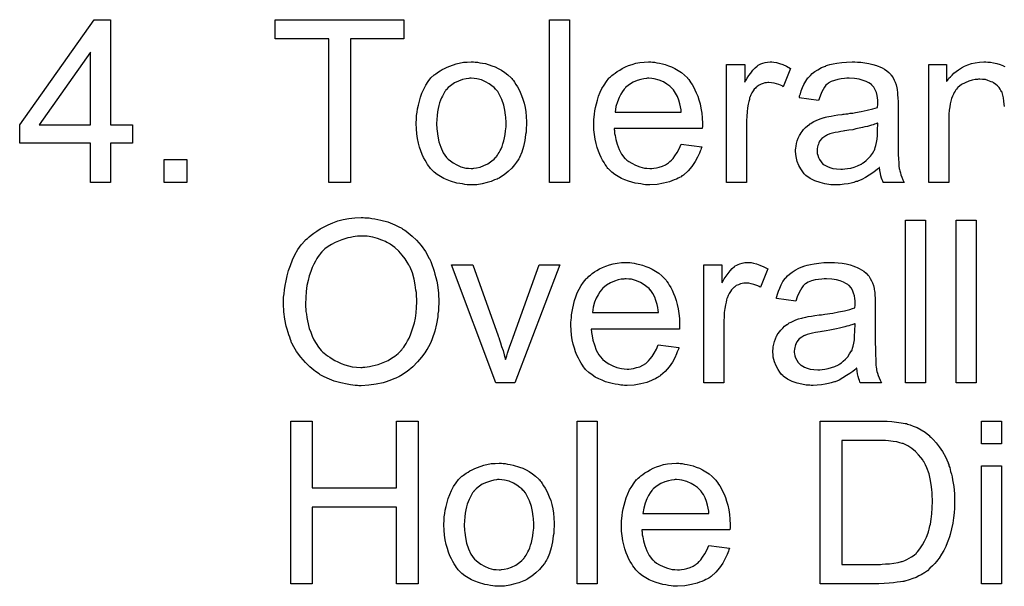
# Model space of a CAD drawing. Extents: x -2.2 to 8.3, y -2.9 to 5.2.
# Tile 139 of 205: x 3.222 to 3.707, y 1.167 to 1.446. Entities that reach past the tile are written whole.
import ezdxf

# ---------------------------------------------------------------- set-up
doc = ezdxf.new("R2010")
doc.units = 0
doc.layers.add('acc-ni-360-20-in-a_document', color=1, linetype='CONTINUOUS')

msp = doc.modelspace()

# ---------------------------------------------------------------- linework, layer by layer
at = {"layer": 'acc-ni-360-20-in-a_document', "color": 1}
for points in [[(3.26636, 1.394558), (3.277235, 1.394558), (3.277235, 1.385534), (3.26636, 1.385534), (3.26636, 1.366328), (3.256525, 1.366328), (3.256525, 1.385534), (3.2217, 1.385534), (3.2217, 1.394558), (3.258376, 1.446392), (3.26636, 1.446392), (3.26636, 1.394558)], [(3.410985, 1.436905), (3.384605, 1.436905), (3.384605, 1.366328), (3.373961, 1.366328), (3.373961, 1.436905), (3.347581, 1.436905), (3.347581, 1.446392), (3.410985, 1.446392), (3.410985, 1.436905)], [(3.492553, 1.366328), (3.482719, 1.366328), (3.482719, 1.446392), (3.492553, 1.446392), (3.492553, 1.366328)], [(3.256525, 1.430425), (3.231303, 1.394558), (3.256525, 1.394558), (3.256525, 1.430425)], [(3.446157, 1.425566), (3.447199, 1.42545), (3.448356, 1.425219), (3.449628, 1.424987), (3.451133, 1.424756), (3.454256, 1.423715), (3.455876, 1.423136), (3.457496, 1.422326), (3.459116, 1.421516), (3.460736, 1.42036), (3.46224, 1.419203), (3.463744, 1.417814), (3.46386, 1.417698), (3.464091, 1.417467), (3.464438, 1.417004), (3.464901, 1.416426), (3.465479, 1.415616), (3.466174, 1.414574), (3.466868, 1.413418), (3.467562, 1.412145), (3.468256, 1.410756), (3.46895, 1.409021), (3.469645, 1.407285), (3.470223, 1.405319), (3.470686, 1.403236), (3.471033, 1.401038), (3.471264, 1.398724), (3.47138, 1.396178), (3.47138, 1.396062), (3.47138, 1.395715), (3.47138, 1.395137), (3.47138, 1.394327), (3.471264, 1.393401), (3.471149, 1.392244), (3.471149, 1.391087), (3.470917, 1.389815), (3.47057, 1.386922), (3.469876, 1.38403), (3.469066, 1.381137), (3.467909, 1.378476), (3.467909, 1.37836), (3.467793, 1.378245), (3.467562, 1.377898), (3.467331, 1.377435), (3.466521, 1.376278), (3.465479, 1.374889), (3.464091, 1.37327), (3.462356, 1.37165), (3.460389, 1.37003), (3.458075, 1.368526), (3.457959, 1.368526), (3.457843, 1.36841), (3.457496, 1.368179), (3.456918, 1.367947), (3.456339, 1.367716), (3.455645, 1.367485), (3.453909, 1.36679), (3.451943, 1.366212), (3.449513, 1.365633), (3.446967, 1.365171), (3.444191, 1.365055), (3.443034, 1.365055), (3.442108, 1.365171), (3.441067, 1.365286), (3.43991, 1.365518), (3.438521, 1.365749), (3.437133, 1.36598), (3.434009, 1.366906), (3.432273, 1.3676), (3.430654, 1.368294), (3.429034, 1.36922), (3.427414, 1.370261), (3.42591, 1.371418), (3.424406, 1.372807), (3.42429, 1.372922), (3.424059, 1.373154), (3.423712, 1.373617), (3.423249, 1.374311), (3.42267, 1.375121), (3.422092, 1.376046), (3.421398, 1.377203), (3.420704, 1.378592), (3.420009, 1.380096), (3.419315, 1.381831), (3.418737, 1.383683), (3.418158, 1.385649), (3.417695, 1.387848), (3.417348, 1.390162), (3.417117, 1.392707), (3.417001, 1.395368), (3.417001, 1.3956), (3.417001, 1.396062), (3.417117, 1.396872), (3.417117, 1.398029), (3.417233, 1.399302), (3.417464, 1.400922), (3.417695, 1.402542), (3.418158, 1.404393), (3.418621, 1.406244), (3.419199, 1.408211), (3.419894, 1.410294), (3.420819, 1.412261), (3.421745, 1.414112), (3.423017, 1.415963), (3.42429, 1.417698), (3.42591, 1.419203), (3.426026, 1.419318), (3.426257, 1.419434), (3.42672, 1.419781), (3.427298, 1.420244), (3.427993, 1.420707), (3.428918, 1.421285), (3.429844, 1.421864), (3.431001, 1.422442), (3.432273, 1.423021), (3.433662, 1.423599), (3.436786, 1.42464), (3.440372, 1.42545), (3.442224, 1.425566), (3.444191, 1.425682), (3.445348, 1.425682), (3.446157, 1.425566)], [(3.533511, 1.425566), (3.534437, 1.42545), (3.535594, 1.425219), (3.536866, 1.424988), (3.53837, 1.42464), (3.539759, 1.424293), (3.541379, 1.423715), (3.542883, 1.423136), (3.544503, 1.422326), (3.546122, 1.421401), (3.547742, 1.42036), (3.549246, 1.419087), (3.550635, 1.417698), (3.55075, 1.417583), (3.550982, 1.417351), (3.551329, 1.416889), (3.551792, 1.416194), (3.55237, 1.415384), (3.552949, 1.414459), (3.553643, 1.413302), (3.554337, 1.411914), (3.555031, 1.410409), (3.555725, 1.40879), (3.556304, 1.406938), (3.556882, 1.404972), (3.557345, 1.402773), (3.557692, 1.400459), (3.557924, 1.39803), (3.558039, 1.395368), (3.558039, 1.395253), (3.558039, 1.39479), (3.558039, 1.39398), (3.557924, 1.392823), (3.514536, 1.392823), (3.514536, 1.392707), (3.514536, 1.39236), (3.514652, 1.391897), (3.514652, 1.391203), (3.514768, 1.390393), (3.514999, 1.389468), (3.515346, 1.387385), (3.51604, 1.385071), (3.516966, 1.382526), (3.518239, 1.380212), (3.519858, 1.378129), (3.519974, 1.378129), (3.52009, 1.377898), (3.520784, 1.377319), (3.521825, 1.376509), (3.523214, 1.375699), (3.525065, 1.374774), (3.527148, 1.373964), (3.529461, 1.373385), (3.530734, 1.37327), (3.532123, 1.373154), (3.533048, 1.373154), (3.53409, 1.37327), (3.535362, 1.373501), (3.536751, 1.373848), (3.53837, 1.374311), (3.539874, 1.375005), (3.541379, 1.375931), (3.541494, 1.376046), (3.542073, 1.376509), (3.542767, 1.377204), (3.543577, 1.378129), (3.544503, 1.379402), (3.545544, 1.381022), (3.546585, 1.382873), (3.547511, 1.385071), (3.557692, 1.383798), (3.557692, 1.383683), (3.557577, 1.383451), (3.557461, 1.382988), (3.557229, 1.382294), (3.556882, 1.3816), (3.556535, 1.380675), (3.55561, 1.378708), (3.554453, 1.376509), (3.552833, 1.374195), (3.550982, 1.371997), (3.548668, 1.369914), (3.548552, 1.369914), (3.548321, 1.369683), (3.547974, 1.369452), (3.547511, 1.369104), (3.546816, 1.368757), (3.546122, 1.36841), (3.545197, 1.367947), (3.544155, 1.367485), (3.542998, 1.367022), (3.541841, 1.366559), (3.538949, 1.365865), (3.535709, 1.365286), (3.532123, 1.365055), (3.53085, 1.365055), (3.53004, 1.365171), (3.528999, 1.365286), (3.527726, 1.365518), (3.526338, 1.365749), (3.524834, 1.365981), (3.521594, 1.366906), (3.519858, 1.3676), (3.518239, 1.368295), (3.516503, 1.36922), (3.514883, 1.370262), (3.513379, 1.371418), (3.511875, 1.372807), (3.511759, 1.372923), (3.511528, 1.373154), (3.511181, 1.373617), (3.510718, 1.374311), (3.51014, 1.375121), (3.509561, 1.376046), (3.508867, 1.377204), (3.508173, 1.378476), (3.507479, 1.37998), (3.506784, 1.3816), (3.506206, 1.383451), (3.505627, 1.385418), (3.505164, 1.387501), (3.504817, 1.389815), (3.504586, 1.392244), (3.50447, 1.39479), (3.50447, 1.394906), (3.50447, 1.395484), (3.50447, 1.396178), (3.504586, 1.397219), (3.504702, 1.398492), (3.504817, 1.399881), (3.505049, 1.4015), (3.505396, 1.40312), (3.506322, 1.406823), (3.5069, 1.408674), (3.507594, 1.410641), (3.50852, 1.412492), (3.509561, 1.414227), (3.510718, 1.415963), (3.511991, 1.417583), (3.512106, 1.417698), (3.512338, 1.41793), (3.512801, 1.418277), (3.513379, 1.418855), (3.514073, 1.419434), (3.514999, 1.420128), (3.51604, 1.420938), (3.517313, 1.421632), (3.518586, 1.422442), (3.52009, 1.423136), (3.52171, 1.423831), (3.523445, 1.424409), (3.525296, 1.424988), (3.527263, 1.425335), (3.529346, 1.425566), (3.531544, 1.425682), (3.532701, 1.425682), (3.533511, 1.425566)], [(3.593212, 1.425566), (3.594485, 1.425335), (3.595989, 1.424872), (3.597609, 1.424293), (3.59946, 1.423484), (3.601427, 1.422442), (3.59784, 1.413418), (3.597724, 1.413533), (3.597262, 1.413765), (3.596568, 1.414112), (3.595642, 1.414459), (3.594601, 1.414806), (3.593328, 1.415153), (3.592055, 1.415384), (3.590782, 1.4155), (3.590204, 1.4155), (3.589626, 1.415384), (3.588816, 1.415269), (3.588006, 1.415037), (3.586964, 1.41469), (3.585923, 1.414227), (3.584997, 1.413533), (3.584882, 1.413418), (3.584535, 1.413186), (3.584188, 1.412723), (3.583609, 1.412145), (3.583031, 1.411335), (3.582452, 1.410409), (3.581874, 1.409368), (3.581411, 1.408095), (3.581295, 1.407864), (3.581179, 1.40717), (3.580948, 1.406129), (3.580601, 1.40474), (3.580254, 1.403005), (3.580022, 1.401038), (3.579907, 1.398955), (3.579791, 1.396641), (3.579791, 1.366328), (3.569956, 1.366328), (3.569956, 1.424409), (3.578865, 1.424409), (3.578865, 1.415616), (3.578981, 1.415732), (3.579444, 1.416542), (3.580022, 1.417583), (3.580948, 1.418855), (3.581874, 1.420128), (3.582915, 1.421517), (3.583956, 1.422674), (3.584997, 1.423599), (3.585113, 1.423715), (3.58546, 1.423946), (3.586155, 1.424293), (3.586849, 1.42464), (3.587774, 1.424988), (3.588931, 1.425335), (3.590088, 1.425566), (3.591361, 1.425682), (3.592171, 1.425682), (3.593212, 1.425566)], [(3.634401, 1.425566), (3.636137, 1.42545), (3.638104, 1.425219), (3.640071, 1.424872), (3.642038, 1.424409), (3.643889, 1.423831), (3.64412, 1.423715), (3.644699, 1.423484), (3.645509, 1.423136), (3.64655, 1.422674), (3.647707, 1.421979), (3.648864, 1.421285), (3.649905, 1.42036), (3.650831, 1.419434), (3.650947, 1.419318), (3.651178, 1.418971), (3.651525, 1.418393), (3.651988, 1.417698), (3.652566, 1.416657), (3.653029, 1.415616), (3.653492, 1.414343), (3.653839, 1.412839), (3.653839, 1.412723), (3.653955, 1.412376), (3.65407, 1.411682), (3.654186, 1.410756), (3.654186, 1.409484), (3.654302, 1.40798), (3.654418, 1.406013), (3.654418, 1.403814), (3.654418, 1.390625), (3.654418, 1.390509), (3.654418, 1.390046), (3.654418, 1.389352), (3.654418, 1.388426), (3.654418, 1.387385), (3.654418, 1.386112), (3.654533, 1.383336), (3.654533, 1.380443), (3.654649, 1.377551), (3.654765, 1.376278), (3.654765, 1.375121), (3.65488, 1.37408), (3.654996, 1.37327), (3.654996, 1.373154), (3.655112, 1.372691), (3.655227, 1.371997), (3.655575, 1.371071), (3.655806, 1.37003), (3.656269, 1.368873), (3.656847, 1.3676), (3.657426, 1.366328), (3.647128, 1.366328), (3.647013, 1.366443), (3.646897, 1.366906), (3.646666, 1.367485), (3.646318, 1.36841), (3.645971, 1.369452), (3.64574, 1.370724), (3.645509, 1.372113), (3.645277, 1.373617), (3.645162, 1.373617), (3.645046, 1.373385), (3.644352, 1.372807), (3.64331, 1.371997), (3.641922, 1.370956), (3.640186, 1.369914), (3.638451, 1.368757), (3.6366, 1.367716), (3.634633, 1.366906), (3.634401, 1.366791), (3.633707, 1.366675), (3.632666, 1.366328), (3.631393, 1.365981), (3.629773, 1.365633), (3.627922, 1.365402), (3.62584, 1.365171), (3.623757, 1.365055), (3.622831, 1.365055), (3.622137, 1.365171), (3.621327, 1.365171), (3.620402, 1.365286), (3.618319, 1.365633), (3.616005, 1.366212), (3.61346, 1.367022), (3.611146, 1.368179), (3.609063, 1.369683), (3.608832, 1.369914), (3.608253, 1.370493), (3.607443, 1.371534), (3.606518, 1.372923), (3.605592, 1.374658), (3.604782, 1.376625), (3.604204, 1.379055), (3.604088, 1.380212), (3.603972, 1.3816), (3.603972, 1.381832), (3.603972, 1.382294), (3.604088, 1.383104), (3.604204, 1.384146), (3.604435, 1.385418), (3.604782, 1.386691), (3.605245, 1.388079), (3.605823, 1.389352), (3.605939, 1.389468), (3.606171, 1.38993), (3.606633, 1.390625), (3.607212, 1.391435), (3.607906, 1.39236), (3.608832, 1.393286), (3.609757, 1.394211), (3.610914, 1.395021), (3.61103, 1.395137), (3.611493, 1.395368), (3.612071, 1.395831), (3.612997, 1.396294), (3.614038, 1.396757), (3.615311, 1.397335), (3.616584, 1.397798), (3.618088, 1.398261), (3.618203, 1.398261), (3.618666, 1.398377), (3.61936, 1.398608), (3.620286, 1.398724), (3.621443, 1.398955), (3.622947, 1.399187), (3.624683, 1.399534), (3.626765, 1.399765), (3.626881, 1.399765), (3.627344, 1.399881), (3.627922, 1.399881), (3.628732, 1.399996), (3.629658, 1.400112), (3.630815, 1.400343), (3.632087, 1.400459), (3.633476, 1.400691), (3.636253, 1.401269), (3.639261, 1.401848), (3.641922, 1.402542), (3.643195, 1.402889), (3.644352, 1.403236), (3.644352, 1.403352), (3.644352, 1.403583), (3.644467, 1.404277), (3.644467, 1.405087), (3.644467, 1.40555), (3.644467, 1.405781), (3.644467, 1.405897), (3.644467, 1.406013), (3.644467, 1.406707), (3.644352, 1.407864), (3.64412, 1.409137), (3.643773, 1.410525), (3.643195, 1.411914), (3.6425, 1.413186), (3.641575, 1.414227), (3.641459, 1.414343), (3.640881, 1.414806), (3.639955, 1.415269), (3.638798, 1.415963), (3.637178, 1.416542), (3.635327, 1.41712), (3.633013, 1.417467), (3.630352, 1.417583), (3.629195, 1.417583), (3.628038, 1.417467), (3.626418, 1.417236), (3.624798, 1.417004), (3.623063, 1.416542), (3.621443, 1.415963), (3.620055, 1.415153), (3.619939, 1.415037), (3.619476, 1.41469), (3.618898, 1.414112), (3.618203, 1.413186), (3.617509, 1.412029), (3.616699, 1.410525), (3.616005, 1.408674), (3.615311, 1.406591), (3.605708, 1.407864), (3.605708, 1.40798), (3.605823, 1.408095), (3.605823, 1.408443), (3.605939, 1.408905), (3.606286, 1.409947), (3.606749, 1.411451), (3.607328, 1.412955), (3.608022, 1.414575), (3.608947, 1.416194), (3.609989, 1.417698), (3.610104, 1.417814), (3.610567, 1.418277), (3.611261, 1.418971), (3.612187, 1.419897), (3.61346, 1.420822), (3.614964, 1.421748), (3.616699, 1.422789), (3.618666, 1.423599), (3.618782, 1.423599), (3.618898, 1.423715), (3.619245, 1.423831), (3.619707, 1.423946), (3.620865, 1.424293), (3.622484, 1.42464), (3.624336, 1.424988), (3.626649, 1.425335), (3.629079, 1.425566), (3.631856, 1.425682), (3.633129, 1.425682), (3.634401, 1.425566)], [(3.70683, 1.403583), (3.706714, 1.404856), (3.706598, 1.40636), (3.706367, 1.407864), (3.70602, 1.409252), (3.705673, 1.410525), (3.705673, 1.410641), (3.705441, 1.410988), (3.705094, 1.411566), (3.704747, 1.412261), (3.704169, 1.412955), (3.703474, 1.413765), (3.702549, 1.414575), (3.701507, 1.415269), (3.701392, 1.415384), (3.701045, 1.415616), (3.70035, 1.415847), (3.699541, 1.416194), (3.698615, 1.416542), (3.697458, 1.416889), (3.69607, 1.417004), (3.694681, 1.41712), (3.694103, 1.41712), (3.69364, 1.417004), (3.692483, 1.416889), (3.690979, 1.416657), (3.689359, 1.416079), (3.687508, 1.415384), (3.685657, 1.414459), (3.683921, 1.413071), (3.68369, 1.412839), (3.683227, 1.412261), (3.68288, 1.411798), (3.682533, 1.411219), (3.68207, 1.410525), (3.681723, 1.409715), (3.68126, 1.40879), (3.680797, 1.407633), (3.68045, 1.40636), (3.680103, 1.404972), (3.679872, 1.403467), (3.67964, 1.401848), (3.679409, 1.399881), (3.679409, 1.397914), (3.679409, 1.366328), (3.669574, 1.366328), (3.669574, 1.424409), (3.678367, 1.424409), (3.678367, 1.416079), (3.678483, 1.416194), (3.678715, 1.416542), (3.679062, 1.417004), (3.679524, 1.417583), (3.680219, 1.418277), (3.681028, 1.419087), (3.681954, 1.420013), (3.683111, 1.420938), (3.684268, 1.421748), (3.685657, 1.422674), (3.687161, 1.423484), (3.68878, 1.424178), (3.690632, 1.424756), (3.692483, 1.425219), (3.694565, 1.425566), (3.696764, 1.425682), (3.697689, 1.425682), (3.698615, 1.425566)], [(3.698615, 1.425566), (3.699888, 1.42545), (3.701392, 1.425219), (3.703012, 1.424872), (3.704747, 1.424409), (3.706367, 1.423715), (3.706598, 1.423599), (3.707061, 1.423368)], [(3.444191, 1.417583), (3.443496, 1.417583), (3.442918, 1.417467), (3.441645, 1.417351), (3.43991, 1.416889), (3.437943, 1.416194), (3.43586, 1.415269), (3.433893, 1.41388), (3.432852, 1.412955), (3.431926, 1.412029), (3.431926, 1.411913), (3.431695, 1.411798), (3.431464, 1.411451), (3.431117, 1.410988), (3.430769, 1.410409), (3.430422, 1.409715), (3.429959, 1.40879), (3.429497, 1.407864), (3.429034, 1.406707), (3.428571, 1.40555), (3.428224, 1.404161), (3.427877, 1.402657), (3.42753, 1.401038), (3.427298, 1.399302), (3.427183, 1.397335), (3.427067, 1.395368), (3.427067, 1.395253), (3.427067, 1.394906), (3.427067, 1.394327), (3.427183, 1.393517), (3.427183, 1.392591), (3.427298, 1.39155), (3.427646, 1.38912), (3.428224, 1.386344), (3.42915, 1.383567), (3.430307, 1.380906), (3.431117, 1.379749), (3.431926, 1.378592), (3.432042, 1.378592), (3.432158, 1.37836), (3.432852, 1.377782), (3.433893, 1.376856), (3.435282, 1.375931), (3.437017, 1.374889), (3.4391, 1.373964), (3.44153, 1.373385), (3.442802, 1.37327), (3.444191, 1.373154), (3.444885, 1.373154), (3.445463, 1.37327), (3.446736, 1.373501), (3.448472, 1.373848), (3.450323, 1.374542), (3.452405, 1.375468), (3.454372, 1.376856), (3.455414, 1.377782), (3.456339, 1.378707), (3.456455, 1.378823), (3.45657, 1.378939), (3.456802, 1.379286), (3.457149, 1.379749), (3.457496, 1.380327), (3.457959, 1.381022), (3.458422, 1.381947), (3.458885, 1.382873), (3.459347, 1.38403), (3.459694, 1.385302), (3.460157, 1.386691), (3.460504, 1.388195), (3.460851, 1.38993), (3.461083, 1.391666), (3.461314, 1.393633), (3.461314, 1.395715), (3.461314, 1.395831), (3.461314, 1.396178), (3.461314, 1.396757), (3.461198, 1.397451), (3.461198, 1.398377), (3.461083, 1.399418), (3.460736, 1.401848), (3.460157, 1.404393), (3.459232, 1.40717), (3.457959, 1.409715), (3.457265, 1.410988), (3.456339, 1.412029), (3.456339, 1.412145), (3.456108, 1.412261), (3.455414, 1.412955), (3.454372, 1.413765), (3.452984, 1.414806), (3.451248, 1.415847), (3.449166, 1.416773), (3.446852, 1.417351), (3.445579, 1.417467), (3.444191, 1.417583)], [(3.53166, 1.417583), (3.530966, 1.417583), (3.530503, 1.417467), (3.52923, 1.417351), (3.527726, 1.417004), (3.525875, 1.416426), (3.523908, 1.415616), (3.522057, 1.414459), (3.520206, 1.412955), (3.519974, 1.412723), (3.519511, 1.412145), (3.518701, 1.411104), (3.517892, 1.409715), (3.516966, 1.408095), (3.516156, 1.406013), (3.515462, 1.403583), (3.515115, 1.400922), (3.547626, 1.400922), (3.547626, 1.401038), (3.547626, 1.401269), (3.547511, 1.401616), (3.547511, 1.402079), (3.547279, 1.403467), (3.546932, 1.404972), (3.546354, 1.406823), (3.545775, 1.408558), (3.54485, 1.410294), (3.543808, 1.411798), (3.543808, 1.411914), (3.543577, 1.412029), (3.542998, 1.412723), (3.541957, 1.413649), (3.540569, 1.41469), (3.538833, 1.415732), (3.536751, 1.416657), (3.534321, 1.417351), (3.533048, 1.417467), (3.53166, 1.417583)], [(3.644467, 1.395484), (3.644352, 1.395484), (3.644236, 1.395368), (3.643889, 1.395253), (3.643426, 1.395137), (3.642847, 1.394906), (3.642153, 1.394674), (3.641343, 1.394443), (3.640418, 1.394211), (3.639376, 1.393864), (3.638104, 1.393633), (3.636831, 1.393286), (3.635327, 1.392939), (3.633707, 1.392592), (3.632087, 1.392245), (3.630236, 1.392013), (3.628269, 1.391666), (3.628038, 1.391666), (3.627344, 1.39155), (3.626187, 1.391319), (3.624914, 1.391088), (3.623526, 1.390856), (3.622137, 1.390509), (3.620865, 1.390162), (3.619707, 1.389699), (3.619592, 1.389699), (3.619245, 1.389468), (3.618782, 1.389236), (3.618319, 1.388889), (3.616931, 1.387964), (3.615774, 1.386575), (3.615774, 1.386459), (3.615542, 1.386228), (3.615427, 1.385765), (3.615195, 1.385187), (3.614964, 1.384493), (3.614732, 1.383798), (3.614617, 1.382873), (3.614501, 1.381947), (3.614501, 1.381832), (3.614501, 1.381253), (3.614617, 1.380559), (3.614848, 1.379633), (3.615195, 1.378592), (3.615774, 1.377551), (3.616468, 1.376394), (3.617394, 1.375352), (3.617509, 1.375237), (3.617972, 1.375005), (3.618666, 1.374542), (3.619592, 1.37408), (3.620865, 1.373617), (3.622369, 1.373154), (3.624104, 1.372923), (3.626187, 1.372807), (3.627112, 1.372807), (3.628269, 1.372923), (3.629542, 1.373154), (3.631162, 1.373385), (3.632782, 1.373848), (3.634517, 1.374427), (3.636253, 1.375237), (3.636484, 1.375352), (3.636947, 1.375699), (3.637757, 1.376278), (3.638682, 1.377088), (3.639724, 1.378013), (3.640881, 1.37917), (3.641806, 1.380559), (3.642732, 1.382063), (3.642847, 1.382179), (3.642963, 1.382641), (3.643195, 1.383451), (3.643542, 1.384493), (3.643889, 1.385881), (3.64412, 1.387501), (3.644236, 1.389468), (3.644352, 1.391782), (3.644467, 1.395484)], [(3.304078, 1.366328), (3.292855, 1.366328), (3.292855, 1.377551), (3.304078, 1.377551), (3.304078, 1.366328)], [(3.391778, 1.348926), (3.39282, 1.348926), (3.393861, 1.348811), (3.395249, 1.348579), (3.396638, 1.348348), (3.399646, 1.347769), (3.403117, 1.346844), (3.406472, 1.345455), (3.408208, 1.344645), (3.409943, 1.34372), (3.410059, 1.343604), (3.410291, 1.343488), (3.410753, 1.343141), (3.411448, 1.342794), (3.412142, 1.342216), (3.413067, 1.341522), (3.415034, 1.339902), (3.417117, 1.337819), (3.419431, 1.335274), (3.421629, 1.332265), (3.42348, 1.32891), (3.42348, 1.328794), (3.423712, 1.328447), (3.423943, 1.327985), (3.424175, 1.32729), (3.424637, 1.326365), (3.424984, 1.325323), (3.425447, 1.324051), (3.42591, 1.322662), (3.426257, 1.321158), (3.42672, 1.319539), (3.427183, 1.317687), (3.42753, 1.315836), (3.427993, 1.311787), (3.428224, 1.30739), (3.428224, 1.307274), (3.428224, 1.306812), (3.428224, 1.306233), (3.428108, 1.305307), (3.428108, 1.304266), (3.427993, 1.302993), (3.427761, 1.301605), (3.427646, 1.300101), (3.427067, 1.296746), (3.426141, 1.293043), (3.424869, 1.289341), (3.424175, 1.28749), (3.423249, 1.285638), (3.423249, 1.285523), (3.423017, 1.285176), (3.422786, 1.284713), (3.422323, 1.284019), (3.42186, 1.283209), (3.421282, 1.282399), (3.419662, 1.2802), (3.417695, 1.277887), (3.415381, 1.275457), (3.412604, 1.273143), (3.409365, 1.27106), (3.409249, 1.27106), (3.409018, 1.270829), (3.408439, 1.270597), (3.407745, 1.27025), (3.406935, 1.269903), (3.40601, 1.269556), (3.404853, 1.269093), (3.40358, 1.26863), (3.402191, 1.268168), (3.400687, 1.267705), (3.397332, 1.267011), (3.393745, 1.266432), (3.389927, 1.266201), (3.38877, 1.266201), (3.388076, 1.266316), (3.387035, 1.266316), (3.385878, 1.266548), (3.384605, 1.266664), (3.383101, 1.266895), (3.379977, 1.267589), (3.376622, 1.268515), (3.373151, 1.269903), (3.371415, 1.270713), (3.36968, 1.271639), (3.369564, 1.271754), (3.369333, 1.27187), (3.36887, 1.272217), (3.368176, 1.27268), (3.367481, 1.273143), (3.366672, 1.273837), (3.364705, 1.275572), (3.362506, 1.277655), (3.360192, 1.2802), (3.35811, 1.283093), (3.356143, 1.286448), (3.356143, 1.286564), (3.355912, 1.286911), (3.35568, 1.287374), (3.355449, 1.288068), (3.355102, 1.288994), (3.354755, 1.290035), (3.354292, 1.291192), (3.353945, 1.292465), (3.353482, 1.293969), (3.353019, 1.295473), (3.352325, 1.298944), (3.351862, 1.302531), (3.351631, 1.306464), (3.351631, 1.30658), (3.351631, 1.306696), (3.351631, 1.30739), (3.351746, 1.308431), (3.351746, 1.30982), (3.351978, 1.311439), (3.352209, 1.313406), (3.352556, 1.315605), (3.353019, 1.317919), (3.353482, 1.320348), (3.354176, 1.322894), (3.355102, 1.325439), (3.356143, 1.3281), (3.3573, 1.330646), (3.358804, 1.333191), (3.360424, 1.335505), (3.362275, 1.337703), (3.362391, 1.337819), (3.362738, 1.338166), (3.363432, 1.338745), (3.364242, 1.339439), (3.365283, 1.340364), (3.366556, 1.34129), (3.36806, 1.342331), (3.369796, 1.343373), (3.371647, 1.344414), (3.373729, 1.345455), (3.376043, 1.346381), (3.378473, 1.347306), (3.381134, 1.348001), (3.383911, 1.348579), (3.386803, 1.348926), (3.389927, 1.349042), (3.390969, 1.349042), (3.391778, 1.348926)], [(3.667954, 1.267589), (3.65812, 1.267589), (3.65812, 1.347654), (3.667954, 1.347654), (3.667954, 1.267589)], [(3.69283, 1.267589), (3.682995, 1.267589), (3.682995, 1.347654), (3.69283, 1.347654), (3.69283, 1.267589)], [(3.389927, 1.339902), (3.388886, 1.339902), (3.388076, 1.339786), (3.387035, 1.33967), (3.385994, 1.339439), (3.384721, 1.339207), (3.383332, 1.338976), (3.380324, 1.338051), (3.378704, 1.337356), (3.377085, 1.336662), (3.375349, 1.335736), (3.373729, 1.334695), (3.37211, 1.333538), (3.370605, 1.33215), (3.37049, 1.332034), (3.370258, 1.331803), (3.369911, 1.33134), (3.369333, 1.330646), (3.368754, 1.329836), (3.36806, 1.328794), (3.367366, 1.327522), (3.366556, 1.326018), (3.365862, 1.324398), (3.365052, 1.322431), (3.364358, 1.320348), (3.363779, 1.318034), (3.363201, 1.315489), (3.362854, 1.312597), (3.362622, 1.309588), (3.362506, 1.306349), (3.362506, 1.306233), (3.362506, 1.30577), (3.362506, 1.30496), (3.362622, 1.303919), (3.362738, 1.302762), (3.362969, 1.301374), (3.363201, 1.299754), (3.363432, 1.298134), (3.364358, 1.294432), (3.365052, 1.29258), (3.365746, 1.290613), (3.366672, 1.288762), (3.367713, 1.286911), (3.36887, 1.285176), (3.370258, 1.283556), (3.370374, 1.28344), (3.370605, 1.283209), (3.371068, 1.282746), (3.371647, 1.282283), (3.372457, 1.281589), (3.373382, 1.280895), (3.374423, 1.2802), (3.375581, 1.279391), (3.376969, 1.278581), (3.378473, 1.277887), (3.380093, 1.277192), (3.381828, 1.276498), (3.38368, 1.276035), (3.385531, 1.275572), (3.387613, 1.275341), (3.389812, 1.275225), (3.39039, 1.275225), (3.390969, 1.275341), (3.391778, 1.275341), (3.39282, 1.275457), (3.393977, 1.275688), (3.395365, 1.27592), (3.396754, 1.276267), (3.398373, 1.276729), (3.399878, 1.277308), (3.401613, 1.277887), (3.403233, 1.278696), (3.404853, 1.279738), (3.406472, 1.280779), (3.408092, 1.282052), (3.409596, 1.283556), (3.409712, 1.283671), (3.409943, 1.283903), (3.410291, 1.284481), (3.410869, 1.285176), (3.411448, 1.285986), (3.412026, 1.287027), (3.41272, 1.2883), (3.41353, 1.289688), (3.414224, 1.291308), (3.414919, 1.293159), (3.415497, 1.295126), (3.416191, 1.297208), (3.416654, 1.299522), (3.417001, 1.302068), (3.417233, 1.304729), (3.417348, 1.307506), (3.417348, 1.307621), (3.417348, 1.307968), (3.417348, 1.308431), (3.417348, 1.309126), (3.417233, 1.309935), (3.417233, 1.310977), (3.417117, 1.312018), (3.416885, 1.313291), (3.416538, 1.315952), (3.41596, 1.318729), (3.41515, 1.321737), (3.413993, 1.324514), (3.413993, 1.324629), (3.413877, 1.324861), (3.413646, 1.325208), (3.413414, 1.325671), (3.412604, 1.327059), (3.411563, 1.328679), (3.410175, 1.33053), (3.408439, 1.332381), (3.406472, 1.334232), (3.404274, 1.335852), (3.404158, 1.335852), (3.404043, 1.336084), (3.403696, 1.336199), (3.403117, 1.336546), (3.402539, 1.336778), (3.401844, 1.337125), (3.400109, 1.337935), (3.398026, 1.338629), (3.395597, 1.339323), (3.39282, 1.339786), (3.389927, 1.339902)], [(3.465711, 1.267589), (3.456339, 1.267589), (3.434472, 1.325671), (3.444885, 1.325671), (3.45738, 1.290845), (3.45738, 1.290729), (3.457496, 1.290613), (3.457612, 1.290266), (3.457727, 1.289919), (3.458075, 1.288762), (3.458537, 1.287258), (3.459116, 1.285523), (3.45981, 1.283556), (3.460389, 1.281358), (3.461083, 1.279159), (3.461198, 1.279391), (3.461314, 1.279969), (3.461661, 1.280895), (3.462008, 1.282283), (3.462587, 1.283787), (3.463165, 1.285754), (3.463975, 1.287837), (3.464785, 1.290151), (3.477628, 1.325671), (3.487809, 1.325671), (3.465711, 1.267589)], [(3.522288, 1.326828), (3.523214, 1.326712), (3.524371, 1.326481), (3.525643, 1.326249), (3.527148, 1.325902), (3.528536, 1.325555), (3.530156, 1.324976), (3.53166, 1.324398), (3.53328, 1.323588), (3.534899, 1.322662), (3.536519, 1.321621), (3.538023, 1.320349), (3.539412, 1.31896), (3.539527, 1.318844), (3.539759, 1.318613), (3.540106, 1.31815), (3.540569, 1.317456), (3.541147, 1.316646), (3.541726, 1.31572), (3.54242, 1.314563), (3.543114, 1.313175), (3.543808, 1.311671), (3.544503, 1.310051), (3.545081, 1.3082), (3.54566, 1.306233), (3.546122, 1.304035), (3.546469, 1.301721), (3.546701, 1.299291), (3.546816, 1.29663), (3.546816, 1.296514), (3.546816, 1.296052), (3.546816, 1.295242), (3.546701, 1.294085), (3.503313, 1.294084), (3.503313, 1.293969), (3.503313, 1.293622), (3.503429, 1.293159), (3.503429, 1.292465), (3.503545, 1.291655), (3.503776, 1.290729), (3.504123, 1.288647), (3.504817, 1.286333), (3.505743, 1.283787), (3.507016, 1.281473), (3.508635, 1.279391), (3.508751, 1.279391), (3.508867, 1.279159), (3.509561, 1.278581), (3.510602, 1.277771), (3.511991, 1.276961), (3.513842, 1.276035), (3.515925, 1.275226), (3.518239, 1.274647), (3.519511, 1.274531), (3.5209, 1.274416), (3.521825, 1.274416), (3.522867, 1.274531), (3.524139, 1.274763), (3.525528, 1.27511), (3.527148, 1.275573), (3.528652, 1.276267), (3.530156, 1.277192), (3.530271, 1.277308), (3.53085, 1.277771), (3.531544, 1.278465), (3.532354, 1.279391), (3.53328, 1.280663), (3.534321, 1.282283), (3.535362, 1.284134), (3.536288, 1.286333), (3.546469, 1.28506), (3.546469, 1.284944), (3.546354, 1.284713), (3.546238, 1.28425), (3.546007, 1.283556), (3.54566, 1.282862), (3.545312, 1.281936), (3.544387, 1.279969), (3.54323, 1.277771), (3.54161, 1.275457), (3.539759, 1.273259), (3.537445, 1.271176), (3.537329, 1.271176), (3.537098, 1.270945), (3.536751, 1.270713), (3.536288, 1.270366), (3.535594, 1.270019), (3.534899, 1.269672), (3.533974, 1.269209), (3.532932, 1.268746), (3.531776, 1.268284), (3.530619, 1.267821), (3.527726, 1.267127), (3.524486, 1.266548), (3.5209, 1.266317), (3.519627, 1.266317), (3.518817, 1.266432), (3.517776, 1.266548), (3.516503, 1.266779), (3.515115, 1.267011), (3.513611, 1.267242), (3.510371, 1.268168), (3.508635, 1.268862), (3.507016, 1.269556), (3.50528, 1.270482), (3.50366, 1.271523), (3.502156, 1.27268), (3.500652, 1.274068), (3.500537, 1.274184), (3.500305, 1.274416), (3.499958, 1.274878), (3.499495, 1.275572), (3.498917, 1.276382), (3.498338, 1.277308), (3.497644, 1.278465), (3.49695, 1.279738), (3.496256, 1.281242), (3.495561, 1.282862), (3.494983, 1.284713), (3.494404, 1.28668), (3.493942, 1.288762), (3.493595, 1.291076), (3.493363, 1.293506), (3.493247, 1.296051), (3.493247, 1.296167), (3.493247, 1.296746), (3.493247, 1.29744), (3.493363, 1.298481), (3.493479, 1.299754), (3.493595, 1.301142), (3.493826, 1.302762), (3.494173, 1.304382), (3.495099, 1.308084), (3.495677, 1.309935), (3.496371, 1.311902), (3.497297, 1.313754), (3.498338, 1.315489), (3.499495, 1.317225), (3.500768, 1.318844), (3.500884, 1.31896), (3.501115, 1.319191), (3.501578, 1.319539), (3.502156, 1.320117), (3.502851, 1.320696), (3.503776, 1.32139), (3.504817, 1.3222), (3.50609, 1.322894), (3.507363, 1.323704), (3.508867, 1.324398), (3.510487, 1.325092), (3.512222, 1.325671), (3.514073, 1.326249), (3.51604, 1.326596), (3.518123, 1.326828), (3.520321, 1.326943), (3.521478, 1.326943), (3.522288, 1.326828)], [(3.581989, 1.326828), (3.583262, 1.326596), (3.584766, 1.326133), (3.586386, 1.325555), (3.588237, 1.324745), (3.590204, 1.323704), (3.586617, 1.314679), (3.586502, 1.314795), (3.586039, 1.315026), (3.585345, 1.315373), (3.584419, 1.31572), (3.583378, 1.316068), (3.582105, 1.316415), (3.580832, 1.316646), (3.57956, 1.316762), (3.578981, 1.316762), (3.578403, 1.316646), (3.577593, 1.31653), (3.576783, 1.316299), (3.575742, 1.315952), (3.5747, 1.315489), (3.573775, 1.314795), (3.573659, 1.314679), (3.573312, 1.314448), (3.572965, 1.313985), (3.572386, 1.313407), (3.571808, 1.312597), (3.571229, 1.311671), (3.570651, 1.31063), (3.570188, 1.309357), (3.570072, 1.309126), (3.569956, 1.308431), (3.569725, 1.30739), (3.569378, 1.306002), (3.569031, 1.304266), (3.5688, 1.302299), (3.568684, 1.300217), (3.568568, 1.297903), (3.568568, 1.267589), (3.558734, 1.267589), (3.558734, 1.325671), (3.567642, 1.325671), (3.567642, 1.316878), (3.567758, 1.316993), (3.568221, 1.317803), (3.5688, 1.318844), (3.569725, 1.320117), (3.570651, 1.32139), (3.571692, 1.322778), (3.572733, 1.323935), (3.573775, 1.324861), (3.57389, 1.324976), (3.574237, 1.325208), (3.574932, 1.325555), (3.575626, 1.325902), (3.576551, 1.326249), (3.577708, 1.326596), (3.578865, 1.326828), (3.580138, 1.326943), (3.580948, 1.326943), (3.581989, 1.326828)], [(3.623178, 1.326828), (3.624914, 1.326712), (3.626881, 1.326481), (3.628848, 1.326133), (3.630815, 1.325671), (3.632666, 1.325092), (3.632897, 1.324976), (3.633476, 1.324745), (3.634286, 1.324398), (3.635327, 1.323935), (3.636484, 1.323241), (3.637641, 1.322547), (3.638682, 1.321621), (3.639608, 1.320696), (3.639724, 1.32058), (3.639955, 1.320233), (3.640302, 1.319654), (3.640765, 1.31896), (3.641343, 1.317919), (3.641806, 1.316878), (3.642269, 1.315605), (3.642616, 1.314101), (3.642616, 1.313985), (3.642732, 1.313638), (3.642847, 1.312944), (3.642963, 1.312018), (3.642963, 1.310745), (3.643079, 1.309241), (3.643195, 1.307274), (3.643195, 1.305076), (3.643195, 1.291886), (3.643195, 1.291771), (3.643195, 1.291308), (3.643195, 1.290614), (3.643195, 1.289688), (3.643195, 1.288647), (3.643195, 1.287374), (3.64331, 1.284597), (3.64331, 1.281705), (3.643426, 1.278812), (3.643542, 1.27754), (3.643542, 1.276382), (3.643657, 1.275341), (3.643773, 1.274531), (3.643773, 1.274416), (3.643889, 1.273953), (3.644005, 1.273259), (3.644352, 1.272333), (3.644583, 1.271292), (3.645046, 1.270135), (3.645624, 1.268862), (3.646203, 1.267589), (3.635905, 1.267589), (3.63579, 1.267705), (3.635674, 1.268168), (3.635443, 1.268746), (3.635096, 1.269672), (3.634749, 1.270713), (3.634517, 1.271986), (3.634286, 1.273374), (3.634054, 1.274878), (3.633939, 1.274878), (3.633823, 1.274647), (3.633129, 1.274069), (3.632087, 1.273259), (3.630699, 1.272217), (3.628963, 1.271176), (3.627228, 1.270019), (3.625377, 1.268978), (3.62341, 1.268168), (3.623178, 1.268052), (3.622484, 1.267936), (3.621443, 1.267589), (3.62017, 1.267242), (3.61855, 1.266895), (3.616699, 1.266664), (3.614617, 1.266432), (3.612534, 1.266317), (3.611608, 1.266317), (3.610914, 1.266432), (3.610104, 1.266432), (3.609179, 1.266548), (3.607096, 1.266895), (3.604782, 1.267474), (3.602237, 1.268284), (3.599923, 1.26944), (3.59784, 1.270945), (3.597609, 1.271176), (3.59703, 1.271755), (3.59622, 1.272796), (3.595295, 1.274184), (3.594369, 1.27592), (3.593559, 1.277887), (3.592981, 1.280316), (3.592865, 1.281473), (3.592749, 1.282862), (3.592749, 1.283093), (3.592749, 1.283556), (3.592865, 1.284366), (3.592981, 1.285407), (3.593212, 1.28668), (3.593559, 1.287953), (3.594022, 1.289341), (3.594601, 1.290614), (3.594716, 1.290729), (3.594948, 1.291192), (3.59541, 1.291886), (3.595989, 1.292696), (3.596683, 1.293622), (3.597609, 1.294547), (3.598534, 1.295473), (3.599691, 1.296283), (3.599807, 1.296399), (3.60027, 1.29663), (3.600848, 1.297093), (3.601774, 1.297556), (3.602815, 1.298018), (3.604088, 1.298597), (3.605361, 1.29906), (3.606865, 1.299523), (3.606981, 1.299523), (3.607443, 1.299638), (3.608137, 1.29987), (3.609063, 1.299985), (3.61022, 1.300217), (3.611724, 1.300448), (3.61346, 1.300795), (3.615542, 1.301027), (3.615658, 1.301027), (3.616121, 1.301142), (3.616699, 1.301142), (3.617509, 1.301258), (3.618435, 1.301374), (3.619592, 1.301605), (3.620865, 1.301721), (3.622253, 1.301952), (3.62503, 1.302531), (3.628038, 1.303109), (3.630699, 1.303803), (3.631972, 1.30415), (3.633129, 1.304498), (3.633129, 1.304613), (3.633129, 1.304845), (3.633244, 1.305539), (3.633244, 1.306349), (3.633244, 1.306812), (3.633244, 1.307043), (3.633244, 1.307159), (3.633244, 1.307274), (3.633244, 1.307969), (3.633129, 1.309126), (3.632897, 1.310398), (3.63255, 1.311787), (3.631972, 1.313175), (3.631278, 1.314448), (3.630352, 1.315489), (3.630236, 1.315605), (3.629658, 1.316068), (3.628732, 1.31653), (3.627575, 1.317225), (3.625955, 1.317803), (3.624104, 1.318382), (3.62179, 1.318729), (3.619129, 1.318844), (3.617972, 1.318844), (3.616815, 1.318729), (3.615195, 1.318497), (3.613575, 1.318266), (3.61184, 1.317803), (3.61022, 1.317225), (3.608832, 1.316415), (3.608716, 1.316299), (3.608253, 1.315952), (3.607675, 1.315373), (3.606981, 1.314448), (3.606286, 1.313291), (3.605476, 1.311787), (3.604782, 1.309936), (3.604088, 1.307853), (3.594485, 1.309126), (3.594485, 1.309241), (3.594601, 1.309357), (3.594601, 1.309704), (3.594716, 1.310167), (3.595063, 1.311208), (3.595526, 1.312712), (3.596105, 1.314216), (3.596799, 1.315836), (3.597724, 1.317456), (3.598766, 1.31896), (3.598881, 1.319076), (3.599344, 1.319539), (3.600039, 1.320233), (3.600964, 1.321158), (3.602237, 1.322084), (3.603741, 1.32301), (3.605476, 1.324051), (3.607443, 1.324861), (3.607559, 1.324861), (3.607675, 1.324976), (3.608022, 1.325092), (3.608485, 1.325208), (3.609642, 1.325555), (3.611261, 1.325902), (3.613113, 1.326249), (3.615427, 1.326596), (3.617856, 1.326828), (3.620633, 1.326943), (3.621906, 1.326943), (3.623178, 1.326828)], [(3.520437, 1.318844), (3.519743, 1.318844), (3.51928, 1.318729), (3.518007, 1.318613), (3.516503, 1.318266), (3.514652, 1.317687), (3.512685, 1.316878), (3.510834, 1.31572), (3.508983, 1.314216), (3.508751, 1.313985), (3.508288, 1.313407), (3.507479, 1.312365), (3.506669, 1.310977), (3.505743, 1.309357), (3.504933, 1.307274), (3.504239, 1.304845), (3.503892, 1.302184), (3.536403, 1.302184), (3.536403, 1.302299), (3.536403, 1.302531), (3.536288, 1.302878), (3.536288, 1.303341), (3.536056, 1.304729), (3.535709, 1.306233), (3.535131, 1.308084), (3.534552, 1.30982), (3.533627, 1.311555), (3.532585, 1.313059), (3.532585, 1.313175), (3.532354, 1.313291), (3.531776, 1.313985), (3.530734, 1.314911), (3.529346, 1.315952), (3.52761, 1.316993), (3.525528, 1.317919), (3.523098, 1.318613), (3.521825, 1.318729), (3.520437, 1.318844)], [(3.633244, 1.296746), (3.633129, 1.296746), (3.633013, 1.29663), (3.632666, 1.296514), (3.632203, 1.296399), (3.631625, 1.296167), (3.63093, 1.295936), (3.63012, 1.295704), (3.629195, 1.295473), (3.628154, 1.295126), (3.626881, 1.294895), (3.625608, 1.294547), (3.624104, 1.2942), (3.622484, 1.293853), (3.620865, 1.293506), (3.619013, 1.293275), (3.617046, 1.292928), (3.616815, 1.292928), (3.616121, 1.292812), (3.614964, 1.292581), (3.613691, 1.292349), (3.612303, 1.292118), (3.610914, 1.291771), (3.609642, 1.291424), (3.608485, 1.290961), (3.608369, 1.290961), (3.608022, 1.290729), (3.607559, 1.290498), (3.607096, 1.290151), (3.605708, 1.289225), (3.604551, 1.287837), (3.604551, 1.287721), (3.604319, 1.28749), (3.604204, 1.287027), (3.603972, 1.286448), (3.603741, 1.285754), (3.60351, 1.28506), (3.603394, 1.284134), (3.603278, 1.283209), (3.603278, 1.283093), (3.603278, 1.282515), (3.603394, 1.28182), (3.603625, 1.280895), (3.603972, 1.279853), (3.604551, 1.278812), (3.605245, 1.277655), (3.606171, 1.276614), (3.606286, 1.276498), (3.606749, 1.276267), (3.607443, 1.275804), (3.608369, 1.275341), (3.609642, 1.274878), (3.611146, 1.274416), (3.612881, 1.274184), (3.614964, 1.274069), (3.615889, 1.274069), (3.617046, 1.274184), (3.618319, 1.274416), (3.619939, 1.274647), (3.621559, 1.27511), (3.623294, 1.275688), (3.62503, 1.276498), (3.625261, 1.276614), (3.625724, 1.276961), (3.626534, 1.27754), (3.627459, 1.278349), (3.628501, 1.279275), (3.629658, 1.280432), (3.630583, 1.28182), (3.631509, 1.283324), (3.631625, 1.28344), (3.63174, 1.283903), (3.631972, 1.284713), (3.632319, 1.285754), (3.632666, 1.287143), (3.632897, 1.288762), (3.633013, 1.290729), (3.633129, 1.293043), (3.633244, 1.296746)], [(3.417927, 1.168735), (3.407282, 1.168735), (3.407282, 1.206453), (3.365862, 1.206453), (3.365862, 1.168735), (3.355217, 1.168735), (3.355217, 1.2488), (3.365862, 1.2488), (3.365862, 1.215941), (3.407282, 1.215941), (3.407282, 1.2488), (3.417927, 1.2488), (3.417927, 1.168735)], [(3.506206, 1.168735), (3.496371, 1.168735), (3.496371, 1.2488), (3.506206, 1.2488), (3.506206, 1.168735)], [(3.64898, 1.248684), (3.651294, 1.248568), (3.653608, 1.248337), (3.655922, 1.24799), (3.657889, 1.247643), (3.658004, 1.247643), (3.658236, 1.247527), (3.658583, 1.247527), (3.659046, 1.247295), (3.660318, 1.246948), (3.661938, 1.24637), (3.663789, 1.24556), (3.665756, 1.244519), (3.667723, 1.243362), (3.669574, 1.241858), (3.66969, 1.241742), (3.669806, 1.241626), (3.670153, 1.241279), (3.670615, 1.240932), (3.671773, 1.239775), (3.673161, 1.238155), (3.674665, 1.236188), (3.676285, 1.233874), (3.677789, 1.231213), (3.679062, 1.228205), (3.679062, 1.228089), (3.679177, 1.227858), (3.679409, 1.227395), (3.679524, 1.226701), (3.679872, 1.225891), (3.680103, 1.224965), (3.680334, 1.223924), (3.680681, 1.222651), (3.681028, 1.221379), (3.68126, 1.219875), (3.681838, 1.216635), (3.682186, 1.213048), (3.682301, 1.209114), (3.682301, 1.208999), (3.682301, 1.208767), (3.682301, 1.208189), (3.682301, 1.20761), (3.682186, 1.206801), (3.682186, 1.205875), (3.68207, 1.203677), (3.681723, 1.201131), (3.681376, 1.19847), (3.680797, 1.195693), (3.680103, 1.192917), (3.680103, 1.192801), (3.679987, 1.192569), (3.679872, 1.192222), (3.679756, 1.191759), (3.679293, 1.190487), (3.678599, 1.188867), (3.677905, 1.187016), (3.676979, 1.185165), (3.675822, 1.183198), (3.674665, 1.181347), (3.674549, 1.181115), (3.674086, 1.180537), (3.673392, 1.179727), (3.672467, 1.178685), (3.671425, 1.177528), (3.670153, 1.176371), (3.66888, 1.175099), (3.667376, 1.174057), (3.667144, 1.173942), (3.666682, 1.173595), (3.665872, 1.173132), (3.664715, 1.172553), (3.663326, 1.171859), (3.661707, 1.171281), (3.659855, 1.170586), (3.657773, 1.170008), (3.657541, 1.170008), (3.657194, 1.169892), (3.656847, 1.169776), (3.65569, 1.169661), (3.65407, 1.169429), (3.652219, 1.169198), (3.650021, 1.168967), (3.647591, 1.168851), (3.64493, 1.168735), (3.616121, 1.168735), (3.616121, 1.2488), (3.646897, 1.2488), (3.64898, 1.248684)], [(3.705441, 1.237577), (3.695607, 1.237577), (3.695607, 1.2488), (3.705441, 1.2488), (3.705441, 1.237577)], [(3.645277, 1.239312), (3.626765, 1.239312), (3.626765, 1.178223), (3.64574, 1.178223), (3.64655, 1.178338), (3.648285, 1.178454), (3.650252, 1.17857), (3.652335, 1.178801), (3.654418, 1.179148), (3.656153, 1.179611), (3.656384, 1.179727), (3.656963, 1.179842), (3.657773, 1.180189), (3.658814, 1.180652), (3.659971, 1.181347), (3.661128, 1.182041), (3.662285, 1.182851), (3.663442, 1.183776), (3.663558, 1.184008), (3.664021, 1.18447), (3.664715, 1.18528), (3.665525, 1.186437), (3.66645, 1.187941), (3.667492, 1.189677), (3.668417, 1.191644), (3.669227, 1.193842), (3.669227, 1.193958), (3.669343, 1.194189), (3.669459, 1.194536), (3.669574, 1.194999), (3.66969, 1.195578), (3.669921, 1.196388), (3.670153, 1.197197), (3.670384, 1.198123), (3.670731, 1.200437), (3.671078, 1.203098), (3.67131, 1.206106), (3.671425, 1.209346), (3.671425, 1.209462), (3.671425, 1.209924), (3.671425, 1.210503), (3.67131, 1.211428), (3.67131, 1.21247), (3.671194, 1.213627), (3.671078, 1.215015), (3.670963, 1.216404), (3.670384, 1.219527), (3.66969, 1.222767), (3.668649, 1.225775), (3.667954, 1.227279), (3.66726, 1.228552), (3.66726, 1.228668), (3.667029, 1.228899), (3.666797, 1.229246), (3.666566, 1.229709), (3.66564, 1.230866), (3.664483, 1.232255), (3.662979, 1.233759), (3.661244, 1.235263), (3.659277, 1.236535), (3.657194, 1.237577), (3.656963, 1.237692), (3.656384, 1.237808), (3.655343, 1.238155), (3.653839, 1.238502), (3.651988, 1.238734), (3.649674, 1.239081), (3.648285, 1.239197), (3.646781, 1.239197), (3.645277, 1.239312)], [(3.45981, 1.227974), (3.460851, 1.227858), (3.462008, 1.227626), (3.463281, 1.227395), (3.464785, 1.227164), (3.467909, 1.226122), (3.469529, 1.225544), (3.471149, 1.224734), (3.472769, 1.223924), (3.474388, 1.222767), (3.475892, 1.22161), (3.477396, 1.220222), (3.477512, 1.220106), (3.477744, 1.219874), (3.478091, 1.219412), (3.478553, 1.218833), (3.479132, 1.218023), (3.479826, 1.216982), (3.48052, 1.215825), (3.481215, 1.214552), (3.481909, 1.213164), (3.482603, 1.211428), (3.483297, 1.209693), (3.483876, 1.207726), (3.484338, 1.205643), (3.484686, 1.203445), (3.484917, 1.201131), (3.485033, 1.198586), (3.485033, 1.19847), (3.485033, 1.198123), (3.485033, 1.197544), (3.485033, 1.196735), (3.484917, 1.195809), (3.484801, 1.194652), (3.484801, 1.193495), (3.48457, 1.192222), (3.484223, 1.18933), (3.483529, 1.186437), (3.482719, 1.183545), (3.481562, 1.180884), (3.481562, 1.180768), (3.481446, 1.180652), (3.481215, 1.180305), (3.480983, 1.179842), (3.480173, 1.178685), (3.479132, 1.177297), (3.477744, 1.175677), (3.476008, 1.174057), (3.474041, 1.172438), (3.471727, 1.170933), (3.471611, 1.170933), (3.471496, 1.170818), (3.471149, 1.170586), (3.47057, 1.170355), (3.469992, 1.170123), (3.469298, 1.169892), (3.467562, 1.169198), (3.465595, 1.168619), (3.463165, 1.168041), (3.46062, 1.167578), (3.457843, 1.167462), (3.456686, 1.167462), (3.455761, 1.167578), (3.454719, 1.167694), (3.453562, 1.167925), (3.452174, 1.168157), (3.450785, 1.168388), (3.447662, 1.169314), (3.445926, 1.170008), (3.444306, 1.170702), (3.442686, 1.171628), (3.441067, 1.172669), (3.439563, 1.173826), (3.438059, 1.175214), (3.437943, 1.17533), (3.437711, 1.175561), (3.437364, 1.176024), (3.436901, 1.176718), (3.436323, 1.177528), (3.435744, 1.178454), (3.43505, 1.179611), (3.434356, 1.180999), (3.433662, 1.182503), (3.432968, 1.184239), (3.432389, 1.18609), (3.431811, 1.188057), (3.431348, 1.190255), (3.431001, 1.192569), (3.430769, 1.195115), (3.430654, 1.197776), (3.430654, 1.198007), (3.430654, 1.19847), (3.430769, 1.19928), (3.430769, 1.200437), (3.430885, 1.20171), (3.431117, 1.203329), (3.431348, 1.204949), (3.431811, 1.2068), (3.432273, 1.208652), (3.432852, 1.210619), (3.433546, 1.212701), (3.434472, 1.214668), (3.435397, 1.216519), (3.43667, 1.21837), (3.437943, 1.220106), (3.439563, 1.22161), (3.439678, 1.221726), (3.43991, 1.221841), (3.440372, 1.222188), (3.440951, 1.222651), (3.441645, 1.223114), (3.442571, 1.223693), (3.443496, 1.224271), (3.444653, 1.22485), (3.445926, 1.225428), (3.447314, 1.226007), (3.450438, 1.227048), (3.454025, 1.227858), (3.455876, 1.227974), (3.457843, 1.228089), (3.459, 1.228089), (3.45981, 1.227974)], [(3.547164, 1.227974), (3.548089, 1.227858), (3.549246, 1.227627), (3.550519, 1.227395), (3.552023, 1.227048), (3.553411, 1.226701), (3.555031, 1.226122), (3.556535, 1.225544), (3.558155, 1.224734), (3.559775, 1.223808), (3.561395, 1.222767), (3.562899, 1.221494), (3.564287, 1.220106), (3.564403, 1.21999), (3.564634, 1.219759), (3.564981, 1.219296), (3.565444, 1.218602), (3.566023, 1.217792), (3.566601, 1.216866), (3.567295, 1.215709), (3.56799, 1.214321), (3.568684, 1.212817), (3.569378, 1.211197), (3.569956, 1.209346), (3.570535, 1.207379), (3.570998, 1.205181), (3.571345, 1.202867), (3.571576, 1.200437), (3.571692, 1.197776), (3.571692, 1.19766), (3.571692, 1.197197), (3.571692, 1.196388), (3.571576, 1.19523), (3.528189, 1.19523), (3.528189, 1.195115), (3.528189, 1.194768), (3.528305, 1.194305), (3.528305, 1.193611), (3.52842, 1.192801), (3.528652, 1.191875), (3.528999, 1.189793), (3.529693, 1.187479), (3.530619, 1.184933), (3.531891, 1.182619), (3.533511, 1.180537), (3.533627, 1.180537), (3.533742, 1.180305), (3.534437, 1.179727), (3.535478, 1.178917), (3.536866, 1.178107), (3.538718, 1.177181), (3.5408, 1.176371), (3.543114, 1.175793), (3.544387, 1.175677), (3.545775, 1.175562), (3.546701, 1.175562), (3.547742, 1.175677), (3.549015, 1.175909), (3.550403, 1.176256), (3.552023, 1.176718), (3.553527, 1.177413), (3.555031, 1.178338), (3.555147, 1.178454), (3.555725, 1.178917), (3.55642, 1.179611), (3.557229, 1.180537), (3.558155, 1.181809), (3.559196, 1.183429), (3.560238, 1.18528), (3.561163, 1.187479), (3.571345, 1.186206), (3.571345, 1.18609), (3.571229, 1.185859), (3.571113, 1.185396), (3.570882, 1.184702), (3.570535, 1.184008), (3.570188, 1.183082), (3.569262, 1.181115), (3.568105, 1.178917), (3.566485, 1.176603), (3.564634, 1.174405), (3.56232, 1.172322), (3.562205, 1.172322), (3.561973, 1.172091), (3.561626, 1.171859), (3.561163, 1.171512), (3.560469, 1.171165), (3.559775, 1.170818), (3.558849, 1.170355), (3.557808, 1.169892), (3.556651, 1.169429), (3.555494, 1.168967), (3.552602, 1.168272), (3.549362, 1.167694), (3.545775, 1.167463), (3.544503, 1.167463), (3.543693, 1.167578), (3.542651, 1.167694), (3.541379, 1.167925), (3.53999, 1.168157), (3.538486, 1.168388), (3.535247, 1.169314), (3.533511, 1.170008), (3.531891, 1.170702), (3.530156, 1.171628), (3.528536, 1.172669), (3.527032, 1.173826), (3.525528, 1.175214), (3.525412, 1.17533), (3.525181, 1.175562), (3.524834, 1.176024), (3.524371, 1.176718), (3.523792, 1.177528), (3.523214, 1.178454), (3.522519, 1.179611), (3.521825, 1.180884), (3.521131, 1.182388), (3.520437, 1.184008), (3.519858, 1.185859), (3.51928, 1.187826), (3.518817, 1.189908), (3.51847, 1.192222), (3.518239, 1.194652), (3.518123, 1.197197), (3.518123, 1.197313), (3.518123, 1.197892), (3.518123, 1.198586), (3.518239, 1.199627), (3.518354, 1.2009), (3.51847, 1.202288), (3.518701, 1.203908), (3.519048, 1.205528), (3.519974, 1.20923), (3.520553, 1.211081), (3.521247, 1.213048), (3.522172, 1.214899), (3.523214, 1.216635), (3.524371, 1.21837), (3.525643, 1.21999), (3.525759, 1.220106), (3.52599, 1.220337), (3.526453, 1.220685), (3.527032, 1.221263), (3.527726, 1.221841), (3.528652, 1.222536), (3.529693, 1.223346), (3.530966, 1.22404), (3.532238, 1.22485), (3.533742, 1.225544), (3.535362, 1.226238), (3.537098, 1.226817), (3.538949, 1.227395), (3.540916, 1.227742), (3.542998, 1.227974), (3.545197, 1.228089), (3.546354, 1.228089), (3.547164, 1.227974)], [(3.705441, 1.168735), (3.695607, 1.168735), (3.695607, 1.226817), (3.705441, 1.226817), (3.705441, 1.168735)], [(3.457843, 1.21999), (3.457149, 1.21999), (3.45657, 1.219874), (3.455298, 1.219759), (3.453562, 1.219296), (3.451595, 1.218602), (3.449513, 1.217676), (3.447546, 1.216288), (3.446505, 1.215362), (3.445579, 1.214437), (3.445579, 1.214321), (3.445348, 1.214205), (3.445116, 1.213858), (3.444769, 1.213395), (3.444422, 1.212817), (3.444075, 1.212123), (3.443612, 1.211197), (3.443149, 1.210271), (3.442686, 1.209114), (3.442224, 1.207957), (3.441877, 1.206569), (3.44153, 1.205065), (3.441182, 1.203445), (3.440951, 1.20171), (3.440835, 1.199743), (3.44072, 1.197776), (3.44072, 1.19766), (3.44072, 1.197313), (3.44072, 1.196735), (3.440835, 1.195925), (3.440835, 1.194999), (3.440951, 1.193958), (3.441298, 1.191528), (3.441877, 1.188751), (3.442802, 1.185974), (3.443959, 1.183313), (3.444769, 1.182156), (3.445579, 1.180999), (3.445695, 1.180999), (3.44581, 1.180768), (3.446505, 1.180189), (3.447546, 1.179264), (3.448934, 1.178338), (3.45067, 1.177297), (3.452752, 1.176371), (3.455182, 1.175793), (3.456455, 1.175677), (3.457843, 1.175561), (3.458537, 1.175561), (3.459116, 1.175677), (3.460389, 1.175909), (3.462124, 1.176256), (3.463975, 1.17695), (3.466058, 1.177875), (3.468025, 1.179264), (3.469066, 1.180189), (3.469992, 1.181115), (3.470107, 1.181231), (3.470223, 1.181346), (3.470454, 1.181694), (3.470802, 1.182156), (3.471149, 1.182735), (3.471611, 1.183429), (3.472074, 1.184355), (3.472537, 1.18528), (3.473, 1.186437), (3.473347, 1.18771), (3.47381, 1.189098), (3.474157, 1.190602), (3.474504, 1.192338), (3.474735, 1.194073), (3.474967, 1.19604), (3.474967, 1.198123), (3.474967, 1.198239), (3.474967, 1.198586), (3.474967, 1.199164), (3.474851, 1.199858), (3.474851, 1.200784), (3.474735, 1.201825), (3.474388, 1.204255), (3.47381, 1.2068), (3.472884, 1.209577), (3.471611, 1.212123), (3.470917, 1.213395), (3.469992, 1.214437), (3.469992, 1.214552), (3.46976, 1.214668), (3.469066, 1.215362), (3.468025, 1.216172), (3.466636, 1.217213), (3.464901, 1.218255), (3.462818, 1.21918), (3.460504, 1.219759), (3.459232, 1.219874), (3.457843, 1.21999)], [(3.545312, 1.21999), (3.544618, 1.21999), (3.544155, 1.219875), (3.542883, 1.219759), (3.541379, 1.219412), (3.539527, 1.218833), (3.537561, 1.218023), (3.535709, 1.216866), (3.533858, 1.215362), (3.533627, 1.215131), (3.533164, 1.214552), (3.532354, 1.213511), (3.531544, 1.212123), (3.530619, 1.210503), (3.529809, 1.20842), (3.529114, 1.205991), (3.528767, 1.20333), (3.561279, 1.20333), (3.561279, 1.203445), (3.561279, 1.203677), (3.561163, 1.204024), (3.561163, 1.204486), (3.560932, 1.205875), (3.560585, 1.207379), (3.560006, 1.20923), (3.559428, 1.210966), (3.558502, 1.212701), (3.557461, 1.214205), (3.557461, 1.214321), (3.557229, 1.214437), (3.556651, 1.215131), (3.55561, 1.216056), (3.554221, 1.217098), (3.552486, 1.218139), (3.550403, 1.219065), (3.547974, 1.219759), (3.546701, 1.219875), (3.545312, 1.21999)]]:
    msp.add_lwpolyline(points, dxfattribs=at)

doc.saveas('drawing.dxf')
